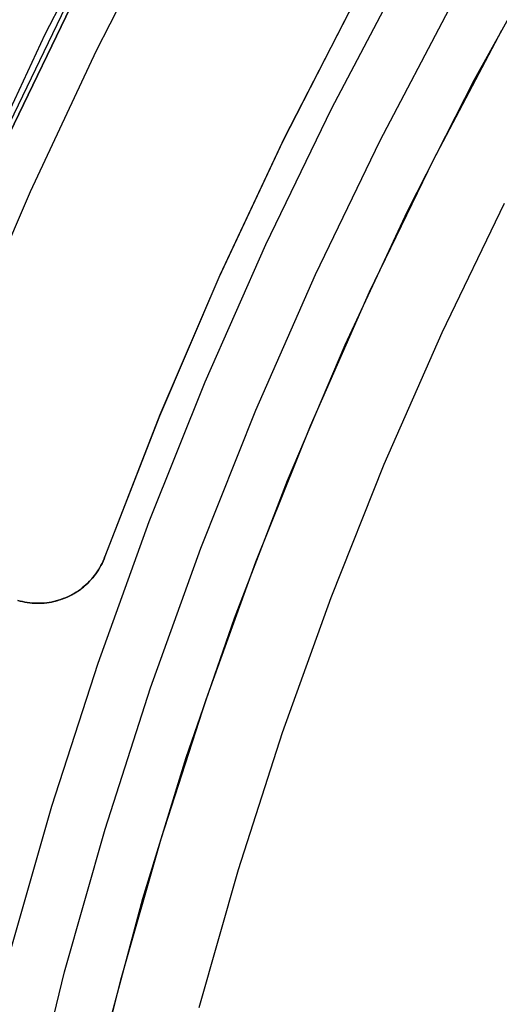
# Model space of a CAD drawing. Header units: millimetres. Extents: x 10802 to 11966, y -167 to 850.
# Tile 63 of 182: x 11323.67 to 11330.39, y 497.83 to 511.63. Entities that reach past the tile are written whole.
import ezdxf

# ---------------------------------------------------------------- set-up
doc = ezdxf.new("R2010")
doc.units = ezdxf.units.MM
doc.layers.add('1', color=7, linetype='Continuous')
doc.layers.add('color', color=7, linetype='Continuous')

msp = doc.modelspace()

# ---------------------------------------------------------------- linework, layer by layer
at = {"layer": '1', "color": 29, "true_color": 0x4d342b}
for p, q in [((11324.024, 511.428, 76.062), (11325.053, 513.445, 76.062)), ((11325.734, 513.14, 65.657), (11324.739, 511.196, 65.657)), ((11330.041, 510.791, 70.562), (11331.043, 512.6, 70.562)), ((11323.066, 509.376, 76.062), (11324.024, 511.428, 76.062)), ((11324.739, 511.196, 65.657), (11323.812, 509.219, 65.657)), ((11329.101, 508.949, 70.562), (11330.041, 510.791, 70.562)), ((11323.812, 509.219, 65.657), (11322.952, 507.212, 65.657)), ((11328.226, 507.075, 70.562), (11329.101, 508.949, 70.562)), ((11327.417, 505.172, 70.562), (11328.226, 507.075, 70.562)), ((11326.675, 503.242, 70.562), (11327.417, 505.172, 70.562)), ((11326, 501.287, 70.562), (11326.675, 503.242, 70.562)), ((11325.393, 499.31, 70.562), (11326, 501.287, 70.562)), ((11324.855, 497.313, 70.562), (11325.393, 499.31, 70.562))]:
    msp.add_line(p, q, dxfattribs=at)
at = {"layer": '1', "color": 250, "true_color": 0x111111}
for p, q in [((11323.468, 510.061, 61.1), (11324.443, 512.085, 61.1)), ((11324.498, 512.058, 282.75), (11323.524, 510.036, 282.75)), ((11324.498, 512.058, 258.715), (11323.524, 510.036, 258.715)), ((11323.524, 510.036, 270.733), (11324.498, 512.058, 270.733)), ((11328.716, 509.936, 241.281), (11329.683, 511.779, 241.281)), ((11327.813, 508.061, 241.281), (11328.716, 509.936, 241.281)), ((11329.586, 507.244, 236.621), (11330.46, 509.059, 236.621)), ((11326.975, 506.156, 241.281), (11327.813, 508.061, 241.281)), ((11328.775, 505.401, 236.621), (11329.586, 507.244, 236.621)), ((11326.204, 504.223, 241.281), (11326.975, 506.156, 241.281)), ((11328.029, 503.531, 236.621), (11328.775, 505.401, 236.621)), ((11325.499, 502.265, 241.281), (11326.204, 504.223, 241.281)), ((11327.347, 501.636, 236.621), (11328.029, 503.531, 236.621)), ((11324.863, 500.283, 241.281), (11325.499, 502.265, 241.281)), ((11326.732, 499.719, 236.621), (11327.347, 501.636, 236.621)), ((11324.296, 498.281, 241.281), (11324.863, 500.283, 241.281)), ((11326.183, 497.781, 236.621), (11326.732, 499.719, 236.621)), ((11323.798, 496.261, 241.281), (11324.296, 498.281, 241.281))]:
    msp.add_line(p, q, dxfattribs=at)
at = {"layer": 'color', "color": 254, "true_color": 0xcad1ee}
for p, q in [((11328.035, 510.38, 17.162), (11329.018, 512.246, 17.162)), ((11328.352, 511.875, 21.262), (11327.378, 509.979, 21.262)), ((11328.316, 511.808, 19.162), (11327.354, 509.928, 19.162)), ((11328.316, 511.808, 20.212), (11327.354, 509.928, 20.212)), ((11329.464, 509.666, 19.162), (11330.421, 511.484, 19.162)), ((11329.464, 509.666, 17.162), (11330.421, 511.484, 17.162)), ((11329.464, 509.666, 18.162), (11330.421, 511.484, 18.162)), ((11327.117, 508.481, 17.162), (11328.035, 510.38, 17.162)), ((11327.378, 509.979, 21.262), (11326.471, 508.05, 21.262)), ((11327.354, 509.928, 19.162), (11326.456, 508.015, 19.162)), ((11327.354, 509.928, 20.212), (11326.456, 508.015, 20.212)), ((11328.57, 507.817, 19.162), (11329.464, 509.666, 19.162)), ((11328.57, 507.817, 17.162), (11329.464, 509.666, 17.162)), ((11328.57, 507.817, 18.162), (11329.464, 509.666, 18.162)), ((11326.265, 506.552, 17.162), (11327.117, 508.481, 17.162)), ((11326.456, 508.015, 19.162), (11325.625, 506.073, 19.162)), ((11326.456, 508.015, 20.212), (11325.625, 506.073, 20.212)), ((11326.471, 508.05, 21.262), (11325.632, 506.09, 21.262)), ((11327.74, 505.938, 19.162), (11328.57, 507.817, 19.162)), ((11327.74, 505.938, 17.162), (11328.57, 507.817, 17.162)), ((11327.74, 505.938, 18.162), (11328.57, 507.817, 18.162)), ((11325.48, 504.594, 17.162), (11326.265, 506.552, 17.162)), ((11325.632, 506.09, 21.262), (11324.86, 504.103, 21.262)), ((11325.625, 506.073, 19.162), (11324.86, 504.103, 19.162)), ((11325.625, 506.073, 20.212), (11324.86, 504.103, 20.212)), ((11326.976, 504.032, 19.162), (11327.74, 505.938, 19.162)), ((11326.976, 504.032, 17.162), (11327.74, 505.938, 17.162)), ((11326.976, 504.032, 18.162), (11327.74, 505.938, 18.162)), ((11324.764, 502.611, 17.162), (11325.48, 504.594, 17.162)), ((11324.82, 504.009, 21.262), (11324.804, 503.978, 21.262)), ((11324.804, 503.978, 20.154), (11324.82, 504.009, 20.154)), ((11324.806, 503.982, 19.158), (11324.821, 504.012, 19.16)), ((11324.835, 504.04, 21.262), (11324.82, 504.009, 21.262)), ((11324.82, 504.009, 20.154), (11324.835, 504.04, 20.154)), ((11324.821, 504.012, 19.16), (11324.835, 504.042, 19.161)), ((11324.835, 504.042, 19.161), (11324.848, 504.072, 19.162)), ((11324.848, 504.071, 21.262), (11324.835, 504.04, 21.262)), ((11324.835, 504.04, 20.154), (11324.848, 504.071, 20.154)), ((11324.86, 504.103, 21.262), (11324.848, 504.071, 21.262)), ((11324.848, 504.072, 19.162), (11324.86, 504.103, 19.162)), ((11324.848, 504.071, 20.154), (11324.86, 504.103, 20.154)), ((11324.86, 504.103, 19.162), (11324.86, 504.103, 21.262)), ((11326.278, 502.1, 19.162), (11326.976, 504.032, 19.162)), ((11326.278, 502.1, 17.162), (11326.976, 504.032, 17.162)), ((11326.278, 502.1, 18.162), (11326.976, 504.032, 18.162)), ((11324.732, 503.862, 21.262), (11324.711, 503.835, 21.262)), ((11324.711, 503.835, 20.154), (11324.732, 503.862, 20.154)), ((11324.717, 503.843, 19.143), (11324.736, 503.869, 19.147)), ((11324.751, 503.89, 21.262), (11324.732, 503.862, 21.262)), ((11324.732, 503.862, 20.154), (11324.751, 503.89, 20.154)), ((11324.736, 503.869, 19.147), (11324.755, 503.897, 19.15)), ((11324.77, 503.919, 21.262), (11324.751, 503.89, 21.262)), ((11324.751, 503.89, 20.154), (11324.77, 503.919, 20.154)), ((11324.755, 503.897, 19.15), (11324.773, 503.925, 19.153)), ((11324.788, 503.949, 21.262), (11324.77, 503.919, 21.262)), ((11324.77, 503.919, 20.154), (11324.788, 503.949, 20.154)), ((11324.773, 503.925, 19.153), (11324.79, 503.953, 19.156)), ((11324.804, 503.978, 21.262), (11324.788, 503.949, 21.262)), ((11324.788, 503.949, 20.154), (11324.804, 503.978, 20.154)), ((11324.79, 503.953, 19.156), (11324.806, 503.982, 19.158)), ((11324.583, 503.698, 19.11), (11324.608, 503.72, 19.117)), ((11324.62, 503.733, 21.262), (11324.595, 503.71, 21.262)), ((11324.595, 503.71, 20.154), (11324.62, 503.733, 20.154)), ((11324.608, 503.72, 19.117), (11324.631, 503.743, 19.123)), ((11324.644, 503.757, 21.262), (11324.62, 503.733, 21.262)), ((11324.62, 503.733, 20.154), (11324.644, 503.757, 20.154)), ((11324.631, 503.743, 19.123), (11324.654, 503.767, 19.128)), ((11324.667, 503.782, 21.262), (11324.644, 503.757, 21.262)), ((11324.644, 503.757, 20.154), (11324.667, 503.782, 20.154)), ((11324.654, 503.767, 19.128), (11324.675, 503.792, 19.134)), ((11324.69, 503.808, 21.262), (11324.667, 503.782, 21.262)), ((11324.667, 503.782, 20.154), (11324.69, 503.808, 20.154)), ((11324.675, 503.792, 19.134), (11324.697, 503.817, 19.138)), ((11324.711, 503.835, 21.262), (11324.69, 503.808, 21.262)), ((11324.69, 503.808, 20.154), (11324.711, 503.835, 20.154)), ((11324.697, 503.817, 19.138), (11324.717, 503.843, 19.143)), ((11324.398, 503.569, 19.055), (11324.426, 503.585, 19.064)), ((11324.43, 503.588, 21.262), (11324.4, 503.571, 21.262)), ((11324.4, 503.571, 20.154), (11324.43, 503.588, 20.154)), ((11324.426, 503.585, 19.064), (11324.454, 503.602, 19.072)), ((11324.459, 503.606, 21.262), (11324.43, 503.588, 21.262)), ((11324.43, 503.588, 20.154), (11324.459, 503.606, 20.154)), ((11324.454, 503.602, 19.072), (11324.481, 503.619, 19.081)), ((11324.488, 503.625, 21.262), (11324.459, 503.606, 21.262)), ((11324.459, 503.606, 20.154), (11324.488, 503.625, 20.154)), ((11324.481, 503.619, 19.081), (11324.508, 503.637, 19.089)), ((11324.516, 503.644, 21.262), (11324.488, 503.625, 21.262)), ((11324.488, 503.625, 20.154), (11324.516, 503.644, 20.154)), ((11324.508, 503.637, 19.089), (11324.533, 503.657, 19.096)), ((11324.543, 503.665, 21.262), (11324.516, 503.644, 21.262)), ((11324.516, 503.644, 20.154), (11324.543, 503.665, 20.154)), ((11324.533, 503.657, 19.096), (11324.559, 503.677, 19.103)), ((11324.569, 503.687, 21.262), (11324.543, 503.665, 21.262)), ((11324.543, 503.665, 20.154), (11324.569, 503.687, 20.154)), ((11324.559, 503.677, 19.103), (11324.583, 503.698, 19.11)), ((11324.595, 503.71, 21.262), (11324.569, 503.687, 21.262)), ((11324.569, 503.687, 20.154), (11324.595, 503.71, 20.154)), ((11323.672, 503.481, 21.262), (11323.639, 503.49, 21.262)), ((11323.639, 503.49, 20.004), (11323.672, 503.481, 20.004)), ((11323.64, 503.489, 18.761), (11323.674, 503.48, 18.776)), ((11323.705, 503.473, 21.262), (11323.672, 503.481, 21.262)), ((11323.672, 503.481, 20.004), (11323.705, 503.473, 20.004)), ((11323.674, 503.48, 18.776), (11323.708, 503.472, 18.791)), ((11323.739, 503.466, 21.262), (11323.705, 503.473, 21.262)), ((11323.705, 503.473, 20.004), (11323.739, 503.466, 20.004)), ((11323.708, 503.472, 18.791), (11323.743, 503.465, 18.806)), ((11323.772, 503.46, 21.262), (11323.739, 503.466, 21.262)), ((11323.739, 503.466, 20.004), (11323.772, 503.46, 20.004)), ((11323.743, 503.465, 18.806), (11323.778, 503.459, 18.821)), ((11323.806, 503.456, 21.262), (11323.772, 503.46, 21.262)), ((11323.772, 503.46, 20.004), (11323.806, 503.456, 20.004)), ((11323.778, 503.459, 18.821), (11323.813, 503.454, 18.835)), ((11323.84, 503.452, 21.262), (11323.806, 503.456, 21.262)), ((11323.806, 503.456, 20.004), (11323.84, 503.452, 20.004)), ((11323.813, 503.454, 18.835), (11323.848, 503.451, 18.85)), ((11323.874, 503.45, 21.262), (11323.84, 503.452, 21.262)), ((11323.84, 503.452, 20.004), (11323.874, 503.45, 20.004)), ((11323.848, 503.451, 18.85), (11323.883, 503.449, 18.864)), ((11323.909, 503.449, 21.262), (11323.874, 503.45, 21.262)), ((11323.874, 503.45, 20.004), (11323.909, 503.449, 20.004)), ((11323.883, 503.449, 18.864), (11323.918, 503.449, 18.879)), ((11323.943, 503.449, 21.262), (11323.909, 503.449, 21.262)), ((11323.909, 503.449, 20.004), (11323.943, 503.449, 20.004)), ((11323.918, 503.449, 18.879), (11323.954, 503.449, 18.893)), ((11323.977, 503.451, 21.262), (11323.943, 503.449, 21.262)), ((11323.943, 503.449, 20.004), (11323.977, 503.451, 20.004)), ((11323.954, 503.449, 18.893), (11323.989, 503.451, 18.907)), ((11324.011, 503.453, 21.262), (11323.977, 503.451, 21.262)), ((11323.977, 503.451, 20.004), (11324.011, 503.453, 20.004)), ((11323.989, 503.451, 18.907), (11324.025, 503.454, 18.921)), ((11324.045, 503.457, 21.262), (11324.011, 503.453, 21.262)), ((11324.011, 503.453, 20.004), (11324.045, 503.457, 20.004)), ((11324.025, 503.454, 18.921), (11324.06, 503.459, 18.934)), ((11324.079, 503.461, 21.262), (11324.045, 503.457, 21.262)), ((11324.045, 503.457, 20.004), (11324.079, 503.461, 20.004)), ((11324.06, 503.459, 18.934), (11324.096, 503.465, 18.948)), ((11324.112, 503.467, 21.262), (11324.079, 503.461, 21.262)), ((11324.079, 503.461, 20.004), (11324.112, 503.467, 20.004)), ((11324.096, 503.465, 18.948), (11324.131, 503.472, 18.961)), ((11324.146, 503.474, 21.262), (11324.112, 503.467, 21.262)), ((11324.112, 503.467, 20.004), (11324.146, 503.474, 20.004)), ((11324.131, 503.472, 18.961), (11324.166, 503.48, 18.974)), ((11324.179, 503.483, 21.262), (11324.146, 503.474, 21.262)), ((11324.146, 503.474, 20.004), (11324.179, 503.483, 20.004)), ((11324.166, 503.48, 18.974), (11324.201, 503.489, 18.986)), ((11324.212, 503.492, 21.262), (11324.179, 503.483, 21.262)), ((11324.179, 503.483, 20.004), (11324.212, 503.492, 20.004)), ((11324.201, 503.489, 18.986), (11324.235, 503.5, 18.999)), ((11324.244, 503.502, 21.262), (11324.212, 503.492, 21.262)), ((11324.212, 503.492, 20.004), (11324.244, 503.502, 20.004)), ((11324.235, 503.5, 18.999), (11324.27, 503.512, 19.011)), ((11324.276, 503.514, 21.262), (11324.244, 503.502, 21.262)), ((11324.244, 503.502, 20.004), (11324.276, 503.514, 20.004)), ((11324.27, 503.512, 19.011), (11324.303, 503.525, 19.023)), ((11324.308, 503.527, 21.262), (11324.276, 503.514, 21.262)), ((11324.276, 503.514, 20.004), (11324.308, 503.527, 20.004)), ((11324.303, 503.525, 19.023), (11324.337, 503.539, 19.034)), ((11324.339, 503.54, 21.262), (11324.308, 503.527, 21.262)), ((11324.308, 503.527, 20.004), (11324.339, 503.54, 20.004)), ((11324.337, 503.539, 19.034), (11324.37, 503.555, 19.045)), ((11324.37, 503.555, 21.262), (11324.339, 503.54, 21.262)), ((11324.339, 503.54, 20.004), (11324.37, 503.555, 20.004)), ((11324.4, 503.571, 21.262), (11324.37, 503.555, 21.262)), ((11324.37, 503.555, 20.154), (11324.4, 503.571, 20.154)), ((11324.37, 503.555, 19.045), (11324.398, 503.569, 19.055)), ((11324.37, 503.555, 21.262), (11324.37, 503.555, 19.045)), ((11324.37, 503.555, 19.045), (11324.37, 503.555, 21.262)), ((11324.116, 500.604, 17.162), (11324.764, 502.611, 17.162)), ((11325.647, 500.145, 19.162), (11326.278, 502.1, 19.162)), ((11325.647, 500.145, 17.162), (11326.278, 502.1, 17.162)), ((11325.647, 500.145, 18.162), (11326.278, 502.1, 18.162)), ((11323.538, 498.575, 17.162), (11324.116, 500.604, 17.162)), ((11325.084, 498.17, 19.162), (11325.647, 500.145, 19.162)), ((11325.084, 498.17, 17.162), (11325.647, 500.145, 17.162)), ((11325.084, 498.17, 18.162), (11325.647, 500.145, 18.162)), ((11324.589, 496.176, 19.162), (11325.084, 498.17, 19.162)), ((11324.589, 496.176, 17.162), (11325.084, 498.17, 17.162)), ((11324.589, 496.176, 18.162), (11325.084, 498.17, 18.162))]:
    msp.add_line(p, q, dxfattribs=at)

doc.saveas('drawing.dxf')
